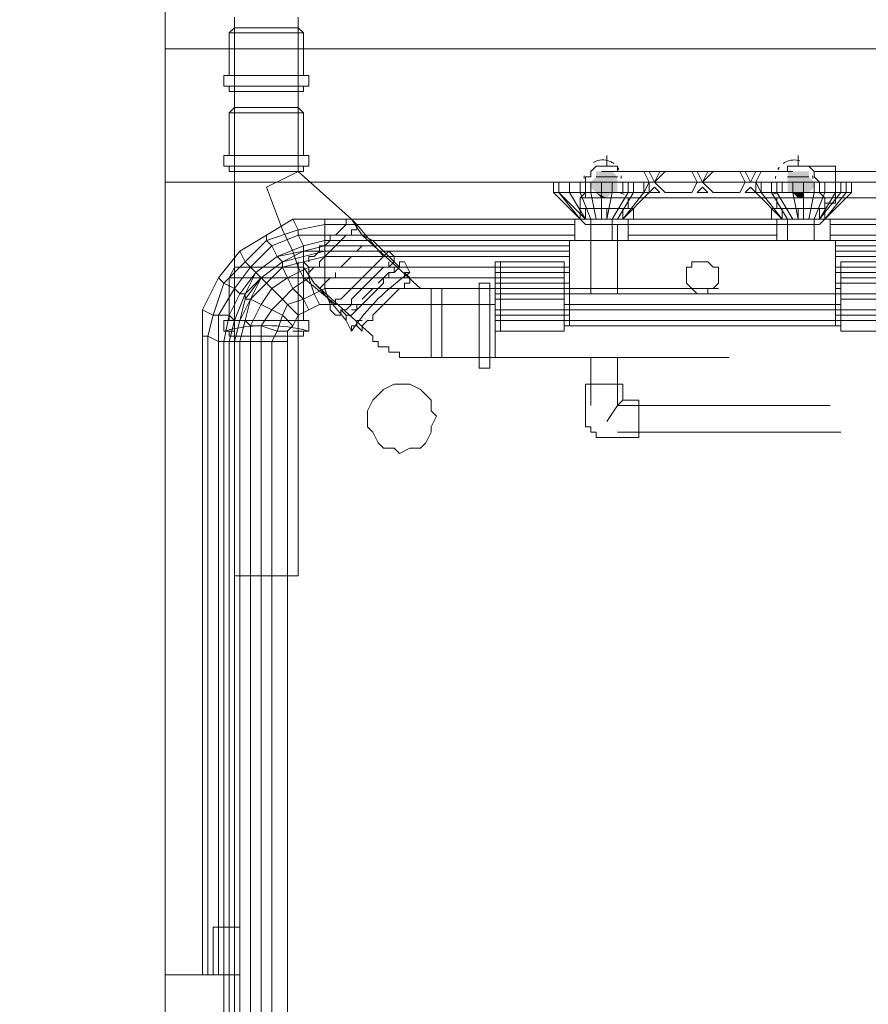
# Model space of a CAD drawing. Header units: millimetres. Extents: x 413 to 305578, y 115 to 38116.
# Tile 72 of 194: x 56154 to 56789, y 14451 to 15187. Entities that reach past the tile are written whole.
import ezdxf

# ---------------------------------------------------------------- set-up
doc = ezdxf.new("R2010")
doc.units = ezdxf.units.MM
for name, color, linetype, true_color in [('PDF$_59-60$-$Floor$Plan$-$В_Этаж$01_Сводный$A-DETL-MBND', 7, 'Continuous', 0xdd3700), ('PDF$_59-60$-$Floor$Plan$-$В_Этаж$01_Сводный$P-PIPE-CNTR', 150, 'Continuous', 0x007fff), ('PDF$_V$line_ifc_RVT-1-В_Этаж$01_Сводный$A-PART', 7, 'Continuous', 0xdcdcdc), ('PDF$_V$line_ifc_RVT-1-В_Этаж$01_Сводный$A-WALL', 7, 'Continuous', 0xdcdcdc), ('PDF$_V$line_ifc_RVT-1-В_Этаж$01_Сводный$M-EQPM', 7, 'Continuous', 0xbababa)]:
    doc.layers.add(name, color=color, linetype=linetype, true_color=true_color)
doc.layers.add('PDF$_59-60$-$Floor$Plan$-$В_Этаж$01_Сводный$M-EQPM', color=2, linetype='Continuous')
doc.layers.add('PDF$_59-60$-$Floor$Plan$-$В_Этаж$01_Сводный$P-PIPE', color=3, linetype='Continuous')

msp = doc.modelspace()

# ---------------------------------------------------------------- linework, layer by layer
at = {"layer": 'PDF$_59-60$-$Floor$Plan$-$В_Этаж$01_Сводный$A-DETL-MBND', "lineweight": 0}
for points in [[(56315.09, 15189.32), (56315.09, 15185.35), (56315.09, 15181.37), (56311.11, 15177.39), (56311.11, 15145.57), (56307.14, 15145.57), (56311.11, 15145.57), (56315.09, 15145.57), (56319.07, 15145.57), (56323.05, 15145.57), (56327.02, 15145.57), (56331, 15145.57), (56338.96, 15145.57), (56342.93, 15145.57), (56350.89, 15145.57), (56354.87, 15145.57), (56358.84, 15145.57), (56362.82, 15145.57), (56366.8, 15145.57), (56370.77, 15145.57), (56366.8, 15145.57), (56366.8, 15177.39), (56362.82, 15181.37), (56362.82, 15185.35), (56362.82, 15189.32)], [(56362.82, 15177.39), (56366.8, 15177.39), (56362.82, 15177.39), (56358.84, 15177.39), (56354.87, 15177.39), (56346.91, 15177.39), (56342.93, 15177.39), (56338.96, 15177.39), (56334.98, 15177.39), (56327.02, 15177.39), (56323.05, 15177.39), (56319.07, 15177.39), (56315.09, 15177.39), (56311.11, 15177.39), (56315.09, 15177.39)], [(56350.89, 15181.37), (56354.87, 15181.37), (56350.89, 15181.37), (56346.91, 15181.37), (56342.93, 15181.37), (56338.96, 15181.37), (56334.98, 15181.37), (56331, 15181.37), (56327.02, 15181.37), (56323.05, 15181.37), (56319.07, 15181.37), (56315.09, 15181.37), (56315.09, 15121.71), (56319.07, 15121.71), (56315.09, 15121.71)], [(56315.09, 15181.37), (56315.09, 15181.37)], [(56354.87, 15181.37), (56350.89, 15181.37), (56346.91, 15181.37), (56342.93, 15181.37), (56338.96, 15181.37), (56334.98, 15181.37), (56331, 15181.37), (56327.02, 15181.37), (56323.05, 15181.37), (56319.07, 15181.37), (56315.09, 15181.37)], [(56315.09, 15181.37), (56315.09, 15181.37)], [(56362.82, 15121.71), (56358.84, 15121.71), (56354.87, 15121.71), (56350.89, 15121.71), (56346.91, 15121.71), (56342.93, 15121.71), (56338.96, 15121.71), (56334.98, 15121.71), (56331, 15121.71), (56327.02, 15121.71), (56323.05, 15121.71), (56319.07, 15121.71), (56323.05, 15121.71), (56327.02, 15121.71), (56331, 15121.71), (56334.98, 15121.71), (56338.96, 15121.71), (56342.93, 15121.71), (56346.91, 15121.71), (56350.89, 15121.71), (56354.87, 15121.71), (56358.84, 15121.71), (56362.82, 15121.71), (56362.82, 15181.37), (56358.84, 15181.37), (56354.87, 15181.37), (56358.84, 15181.37), (56362.82, 15181.37)], [(56323.05, 15181.37), (56323.05, 15181.37)], [(56362.82, 15181.37), (56362.82, 15181.37)], [(56362.82, 15181.37), (56362.82, 15181.37)], [(56307.14, 15145.57), (56307.14, 15137.62)], [(56370.77, 15137.62), (56370.77, 15145.57)], [(56366.8, 15133.64), (56366.8, 15137.62), (56370.77, 15137.62), (56366.8, 15137.62), (56362.82, 15137.62), (56358.84, 15137.62), (56354.87, 15137.62), (56350.89, 15137.62), (56342.93, 15137.62), (56338.96, 15137.62), (56331, 15137.62), (56327.02, 15137.62), (56323.05, 15137.62), (56319.07, 15137.62), (56315.09, 15137.62), (56311.11, 15137.62), (56307.14, 15137.62), (56311.11, 15137.62), (56311.11, 15133.64)], [(56323.05, 15137.62), (56319.07, 15137.62), (56315.09, 15137.62), (56311.11, 15137.62), (56315.09, 15137.62)], [(56362.82, 15133.64), (56366.8, 15133.64), (56362.82, 15133.64), (56358.84, 15133.64), (56354.87, 15133.64), (56346.91, 15133.64), (56342.93, 15133.64), (56338.96, 15133.64), (56334.98, 15133.64), (56327.02, 15133.64), (56323.05, 15133.64), (56319.07, 15133.64), (56315.09, 15133.64), (56311.11, 15133.64), (56315.09, 15133.64)], [(56362.82, 15137.62), (56366.8, 15137.62), (56362.82, 15137.62), (56358.84, 15137.62), (56354.87, 15137.62)], [(56311.11, 15085.91), (56311.11, 15117.73), (56315.09, 15121.71), (56315.09, 15002.38), (56319.07, 15002.38), (56323.05, 15002.38), (56327.02, 15002.38), (56331, 15002.38), (56334.98, 15002.38), (56338.96, 15002.38), (56342.93, 15002.38), (56346.91, 15002.38), (56350.89, 15002.38), (56354.87, 15002.38), (56358.84, 15002.38), (56354.87, 15002.38), (56350.89, 15002.38), (56346.91, 15002.38), (56342.93, 15002.38), (56338.96, 15002.38), (56334.98, 15002.38), (56331, 15002.38), (56327.02, 15002.38), (56323.05, 15002.38), (56319.07, 15002.38), (56315.09, 15002.38), (56315.09, 14771.69), (56319.07, 14771.69), (56323.05, 14771.69), (56327.02, 14771.69), (56331, 14771.69), (56334.98, 14771.69), (56338.96, 14771.69), (56342.93, 14771.69), (56346.91, 14771.69), (56350.89, 14771.69), (56354.87, 14771.69), (56358.84, 14771.69), (56362.82, 14771.69)], [(56366.8, 15117.73), (56362.82, 15117.73), (56358.84, 15117.73), (56354.87, 15117.73), (56346.91, 15117.73), (56342.93, 15117.73), (56338.96, 15117.73), (56334.98, 15117.73), (56327.02, 15117.73), (56323.05, 15117.73), (56319.07, 15117.73), (56315.09, 15117.73), (56311.11, 15117.73)], [(56315.09, 15121.71), (56315.09, 15121.71)], [(56315.09, 14771.69), (56319.07, 14771.69), (56323.05, 14771.69), (56331, 14771.69), (56334.98, 14771.69), (56338.96, 14771.69), (56342.93, 14771.69), (56346.91, 14771.69), (56350.89, 14771.69), (56354.87, 14771.69), (56358.84, 14771.69), (56362.82, 14771.69), (56362.82, 15002.38), (56358.84, 15002.38), (56362.82, 15002.38), (56358.84, 15014.32), (56350.89, 15030.23), (56338.96, 15062.05), (56354.87, 15070), (56362.82, 15073.98), (56362.82, 15121.71), (56366.8, 15117.73), (56366.8, 15085.91)], [(56315.09, 15121.71), (56315.09, 15121.71)], [(56319.07, 15121.71), (56319.07, 15121.71)], [(56319.07, 15121.71), (56319.07, 15121.71)], [(56319.07, 15121.71), (56319.07, 15121.71)], [(56331, 15121.71), (56331, 15121.71)], [(56331, 15121.71), (56331, 15121.71)], [(56346.91, 15121.71), (56346.91, 15121.71)], [(56346.91, 15121.71), (56346.91, 15121.71)], [(56358.84, 15121.71), (56358.84, 15121.71)], [(56358.84, 15121.71), (56358.84, 15121.71)], [(56358.84, 15121.71), (56358.84, 15121.71)], [(56362.82, 15121.71), (56362.82, 15121.71)], [(56307.14, 15077.96), (56311.11, 15077.96)], [(56315.09, 15077.96), (56311.11, 15077.96), (56311.11, 15073.98), (56315.09, 15073.98), (56319.07, 15073.98), (56323.05, 15073.98), (56327.02, 15073.98), (56334.98, 15073.98), (56338.96, 15073.98), (56342.93, 15073.98), (56346.91, 15073.98), (56354.87, 15073.98), (56358.84, 15073.98), (56362.82, 15073.98), (56366.8, 15073.98), (56366.8, 15077.96), (56362.82, 15077.96), (56358.84, 15077.96)], [(56311.11, 15073.98), (56311.11, 15073.98)], [(56315.09, 15073.98), (56315.09, 15073.98)], [(56498.05, 14986.47), (56470.21, 14986.47), (56462.26, 14986.47), (56454.3, 14986.47), (56410.55, 15026.25), (56402.59, 15038.18), (56398.62, 15038.18), (56402.59, 15038.18), (56362.82, 15073.98), (56366.8, 15073.98)], [(56366.8, 15077.96), (56370.77, 15077.96)], [(56426.46, 15010.34), (56406.57, 15034.2), (56402.59, 15038.18)], [(56406.57, 15034.2), (56406.57, 15030.23), (56402.59, 15030.23), (56402.59, 15026.25), (56398.62, 15026.25), (56394.64, 15022.27), (56390.66, 15018.29), (56386.68, 15014.32), (56382.71, 15010.34), (56378.73, 15006.36), (56378.73, 15002.38), (56374.75, 15002.38), (56370.77, 14998.41), (56370.77, 14994.43), (56366.8, 14994.43), (56366.8, 14962.61)], [(56398.62, 15034.2), (56398.62, 15034.2)], [(56398.62, 15034.2), (56398.62, 15034.2)], [(56434.41, 15010.34), (56434.41, 15006.36), (56438.39, 15002.38), (56418.5, 15022.27), (56410.55, 15026.25)], [(56418.5, 15022.27), (56414.53, 15022.27)], [(56378.73, 15014.32), (56378.73, 15014.32)], [(56414.53, 15018.29), (56410.55, 15018.29), (56406.57, 15014.32)], [(56362.82, 15006.36), (56362.82, 15002.38), (56366.8, 15002.38), (56366.8, 14994.43), (56390.66, 14974.54)], [(56366.8, 15002.38), (56366.8, 15006.36), (56366.8, 15002.38), (56374.75, 14990.45), (56378.73, 14986.47), (56398.62, 14962.61), (56402.59, 14954.65), (56402.59, 14958.63), (56406.57, 14958.63)], [(56370.77, 15006.36), (56370.77, 15006.36)], [(56370.77, 15006.36), (56370.77, 15006.36)], [(56402.59, 15010.34), (56398.62, 15006.36), (56394.64, 15002.38)], [(56442.37, 14998.41), (56446.35, 14998.41), (56442.37, 15006.36), (56438.39, 15006.36), (56438.39, 15002.38), (56434.41, 14998.41), (56430.44, 14998.41), (56426.46, 14994.43), (56426.46, 14990.45), (56422.48, 14986.47), (56418.5, 14982.5), (56414.53, 14978.52), (56410.55, 14974.54), (56406.57, 14970.56), (56402.59, 14966.59), (56398.62, 14966.59), (56398.62, 14962.61)], [(56430.44, 15006.36), (56430.44, 15002.38)], [(56315.09, 15002.38), (56311.11, 14994.43), (56311.11, 14962.61)], [(56311.11, 14994.43), (56315.09, 14994.43), (56319.07, 14994.43), (56323.05, 14994.43), (56327.02, 14994.43), (56334.98, 14994.43), (56338.96, 14994.43), (56342.93, 14994.43), (56346.91, 14994.43), (56354.87, 14994.43), (56358.84, 14994.43), (56362.82, 14994.43), (56366.8, 14994.43), (56362.82, 15002.38)], [(56315.09, 15002.38), (56315.09, 15002.38)], [(56315.09, 15002.38), (56315.09, 15002.38)], [(56319.07, 15002.38), (56319.07, 15002.38)], [(56319.07, 15002.38), (56319.07, 15002.38)], [(56319.07, 15002.38), (56319.07, 15002.38)], [(56331, 15002.38), (56331, 15002.38)], [(56331, 15002.38), (56331, 15002.38)], [(56346.91, 15002.38), (56346.91, 15002.38)], [(56346.91, 15002.38), (56346.91, 15002.38)], [(56358.84, 15002.38), (56358.84, 15002.38)], [(56358.84, 15002.38), (56358.84, 15002.38)], [(56362.82, 15002.38), (56362.82, 15002.38)], [(56366.8, 15002.38), (56366.8, 15002.38)], [(56390.66, 14998.41), (56390.66, 14994.43), (56386.68, 14994.43), (56382.71, 14990.45), (56378.73, 14986.47)], [(56410.55, 14962.61), (56406.57, 14962.61), (56406.57, 14958.63), (56410.55, 14954.65), (56410.55, 14958.63), (56414.53, 14962.61), (56418.5, 14962.61), (56418.5, 14966.59), (56422.48, 14970.56), (56426.46, 14974.54), (56430.44, 14978.52), (56434.41, 14982.5), (56438.39, 14986.47), (56442.37, 14986.47), (56442.37, 14990.45), (56446.35, 14990.45), (56446.35, 14994.43), (56442.37, 14998.41), (56442.37, 14994.43), (56438.39, 14994.43)], [(56430.44, 14998.41), (56430.44, 14994.43), (56426.46, 14994.43), (56422.48, 14990.45)], [(56434.41, 15002.38), (56434.41, 14998.41)], [(56374.75, 14990.45), (56418.5, 14950.68), (56418.5, 14946.7), (56422.48, 14946.7), (56422.48, 14942.72), (56426.46, 14942.72), (56430.44, 14942.72), (56430.44, 14938.75), (56434.41, 14938.75), (56438.39, 14938.75), (56438.39, 14934.77), (56442.37, 14934.77), (56446.35, 14934.77), (56450.32, 14934.77), (56454.3, 14934.77), (56462.26, 14934.77), (56462.26, 14938.75)], [(56446.35, 14994.43), (56446.35, 14994.43)], [(56506.01, 14986.47), (56506.01, 14990.45), (56498.05, 14990.45), (56498.05, 14986.47), (56498.05, 14982.5), (56498.05, 14978.52), (56498.05, 14974.54), (56498.05, 14966.59), (56498.05, 14962.61), (56498.05, 14958.63), (56498.05, 14950.68), (56498.05, 14946.7), (56498.05, 14942.72), (56498.05, 14938.75), (56498.05, 14934.77), (56498.05, 14930.79), (56498.05, 14926.81), (56506.01, 14926.81), (56506.01, 14930.79)], [(56506.01, 14990.45), (56506.01, 14986.47), (56506.01, 14982.5), (56506.01, 14978.52), (56506.01, 14974.54), (56506.01, 14966.59), (56506.01, 14962.61), (56506.01, 14958.63), (56506.01, 14950.68), (56506.01, 14946.7), (56506.01, 14942.72), (56506.01, 14938.75), (56506.01, 14934.77), (56506.01, 14930.79), (56506.01, 14926.81)], [(56418.5, 14986.47), (56414.53, 14982.5), (56410.55, 14978.52)], [(56454.3, 14986.47), (56454.3, 14986.47)], [(56454.3, 14986.47), (56454.3, 14986.47)], [(56677.04, 14986.47), (56462.26, 14986.47), (56462.26, 14982.5), (56462.26, 14978.52), (56462.26, 14974.54), (56462.26, 14970.56), (56462.26, 14966.59), (56462.26, 14962.61), (56462.26, 14958.63), (56462.26, 14954.65), (56462.26, 14950.68), (56462.26, 14946.7), (56462.26, 14942.72), (56462.26, 14938.75), (56462.26, 14942.72)], [(56462.26, 14986.47), (56462.26, 14982.5), (56462.26, 14978.52)], [(56470.21, 14986.47), (56470.21, 14982.5), (56470.21, 14978.52), (56470.21, 14974.54), (56470.21, 14970.56), (56470.21, 14966.59), (56470.21, 14958.63), (56470.21, 14954.65), (56470.21, 14950.68), (56470.21, 14946.7), (56470.21, 14938.75), (56470.21, 14934.77)], [(56506.01, 14938.75), (56506.01, 14934.77), (56509.99, 14934.77), (56509.99, 14938.75), (56509.99, 14946.7), (56509.99, 14950.68), (56509.99, 14954.65), (56509.99, 14958.63), (56509.99, 14966.59), (56509.99, 14970.56), (56509.99, 14974.54), (56509.99, 14978.52), (56509.99, 14982.5), (56509.99, 14986.47), (56506.01, 14986.47), (56506.01, 14982.5)], [(56509.99, 14986.47), (56509.99, 14986.47)], [(56462.26, 14978.52), (56462.26, 14978.52)], [(56462.26, 14978.52), (56462.26, 14978.52)], [(56394.64, 14970.56), (56398.62, 14966.59)], [(56394.64, 14970.56), (56394.64, 14970.56)], [(56406.57, 14974.54), (56406.57, 14970.56), (56402.59, 14970.56)], [(56366.8, 14954.65), (56370.77, 14954.65), (56370.77, 14962.61), (56366.8, 14962.61), (56362.82, 14962.61), (56358.84, 14962.61), (56354.87, 14962.61), (56350.89, 14962.61), (56342.93, 14962.61), (56338.96, 14962.61), (56331, 14962.61), (56327.02, 14962.61), (56323.05, 14962.61), (56315.09, 14962.61), (56311.11, 14962.61), (56307.14, 14962.61), (56307.14, 14954.65), (56311.11, 14954.65)], [(56390.66, 14966.59), (56394.64, 14966.59)], [(56398.62, 14966.59), (56398.62, 14966.59)], [(56462.26, 14966.59), (56462.26, 14966.59)], [(56462.26, 14966.59), (56462.26, 14966.59)], [(56315.09, 14954.65), (56311.11, 14954.65), (56311.11, 14950.68), (56315.09, 14950.68), (56319.07, 14950.68), (56323.05, 14950.68), (56327.02, 14950.68), (56334.98, 14950.68), (56338.96, 14950.68), (56342.93, 14950.68), (56346.91, 14950.68), (56354.87, 14950.68), (56358.84, 14950.68), (56362.82, 14950.68), (56366.8, 14950.68), (56366.8, 14954.65), (56362.82, 14954.65), (56358.84, 14954.65)], [(56410.55, 14954.65), (56410.55, 14954.65)], [(56311.11, 14950.68), (56311.11, 14950.68)], [(56366.8, 14950.68), (56366.8, 14950.68)], [(56462.26, 14938.75), (56462.26, 14938.75)], [(56462.26, 14938.75), (56462.26, 14938.75)], [(56498.05, 14934.77), (56470.21, 14934.77), (56462.26, 14934.77), (56684.99, 14934.77)], [(56462.26, 14934.77), (56462.26, 14934.77)], [(56509.99, 14934.77), (56509.99, 14934.77)]]:
    msp.add_lwpolyline(points, dxfattribs=at)
for points in [[(56307.14, 15085.91), (56307.14, 15077.96), (56311.11, 15077.96), (56315.09, 15077.96), (56323.05, 15077.96), (56327.02, 15077.96), (56331, 15077.96), (56338.96, 15077.96), (56342.93, 15077.96), (56350.89, 15077.96), (56354.87, 15077.96), (56358.84, 15077.96), (56362.82, 15077.96), (56366.8, 15077.96), (56370.77, 15077.96), (56370.77, 15085.91), (56366.8, 15085.91), (56362.82, 15085.91), (56358.84, 15085.91), (56350.89, 15085.91), (56346.91, 15085.91), (56342.93, 15085.91), (56334.98, 15085.91), (56331, 15085.91), (56323.05, 15085.91), (56319.07, 15085.91), (56315.09, 15085.91), (56311.11, 15085.91)], [(56398.62, 15034.2), (56398.62, 15038.18)], [(56370.77, 15006.36), (56370.77, 15010.34), (56374.75, 15010.34), (56378.73, 15014.32), (56378.73, 15018.29), (56382.71, 15018.29), (56386.68, 15022.27), (56386.68, 15026.25), (56390.66, 15026.25), (56394.64, 15030.23), (56398.62, 15034.2), (56394.64, 15030.23), (56390.66, 15026.25), (56386.68, 15026.25), (56386.68, 15022.27), (56382.71, 15018.29), (56378.73, 15018.29), (56378.73, 15014.32), (56374.75, 15010.34), (56370.77, 15010.34)], [(56386.68, 14970.56), (56390.66, 14966.59), (56394.64, 14966.59), (56394.64, 14970.56), (56398.62, 14970.56), (56402.59, 14974.54), (56402.59, 14978.52), (56406.57, 14982.5), (56410.55, 14986.47), (56414.53, 14990.45), (56418.5, 14994.43), (56422.48, 14998.41), (56426.46, 15002.38), (56430.44, 15002.38), (56434.41, 15006.36), (56434.41, 15010.34), (56430.44, 15014.32), (56426.46, 15010.34), (56422.48, 15006.36), (56418.5, 15002.38), (56414.53, 14998.41), (56410.55, 14994.43), (56406.57, 14990.45), (56402.59, 14986.47), (56398.62, 14982.5), (56394.64, 14978.52), (56390.66, 14978.52), (56390.66, 14974.54), (56386.68, 14974.54)]]:
    msp.add_lwpolyline(points, close=True, dxfattribs=at)
at = {"layer": 'PDF$_59-60$-$Floor$Plan$-$В_Этаж$01_Сводный$A-DETL-MBND', "color": 220, "lineweight": 0, "true_color": 0xff00bf}
for points in [[(56601.47, 15073.98), (56601.47, 15077.96), (56597.49, 15077.96), (56593.51, 15077.96), (56589.53, 15077.96), (56585.56, 15077.96), (56581.58, 15073.98), (56581.58, 15070), (56577.6, 15070), (56577.6, 15066.02), (56577.6, 15062.05), (56577.6, 15066.02), (56577.6, 15054.09)], [(56581.58, 15073.98), (56585.56, 15077.96), (56589.53, 15077.96)], [(56581.58, 15073.98), (56581.58, 15073.98)], [(56589.53, 15077.96), (56589.53, 15077.96)], [(56593.51, 15077.96), (56593.51, 15077.96)], [(56597.49, 15077.96), (56597.49, 15077.96)], [(56577.6, 15070), (56581.58, 15070)], [(56577.6, 15066.02), (56577.6, 15066.02)], [(56581.58, 15034.2), (56581.58, 14982.5)], [(56601.47, 14982.5), (56601.47, 15034.2)], [(56581.58, 14934.77), (56581.58, 14898.97)], [(56760.57, 14898.97), (56601.47, 14898.97), (56601.47, 14934.77)], [(56593.51, 14887.04), (56601.47, 14898.97), (56605.44, 14902.95)], [(56601.47, 14879.08), (56768.52, 14879.08)]]:
    msp.add_lwpolyline(points, dxfattribs=at)
at = {"layer": 'PDF$_59-60$-$Floor$Plan$-$В_Этаж$01_Сводный$A-DETL-MBND', "color": 150, "lineweight": 0, "true_color": 0x007fff}
for points in [[(56728.75, 15073.98), (56728.75, 15077.96), (56732.72, 15077.96), (56736.7, 15077.96), (56740.68, 15077.96), (56744.66, 15077.96), (56748.63, 15073.98), (56748.63, 15070), (56752.61, 15066.02), (56752.61, 15062.05)], [(56732.72, 15077.96), (56732.72, 15077.96)], [(56756.59, 15050.11), (56764.54, 15050.11), (56764.54, 15066.02), (56764.54, 15077.96), (56736.7, 15077.96), (56740.68, 15077.96), (56744.66, 15077.96), (56748.63, 15073.98), (56955.46, 15073.98)], [(56736.7, 15077.96), (56736.7, 15077.96)], [(56752.61, 15054.09), (56955.46, 15054.09)]]:
    msp.add_lwpolyline(points, dxfattribs=at)
at = {"layer": 'PDF$_59-60$-$Floor$Plan$-$В_Этаж$01_Сводный$A-DETL-MBND', "color": 220, "lineweight": 0, "true_color": 0xff00bf}
msp.add_lwpolyline([(56617.38, 14875.11), (56617.38, 14902.95), (56605.44, 14902.95), (56605.44, 14914.88), (56577.6, 14914.88), (56577.6, 14887.04), (56577.6, 14883.06), (56581.58, 14883.06), (56581.58, 14879.08), (56585.56, 14879.08), (56585.56, 14875.11), (56589.53, 14875.11), (56593.51, 14875.11)], close=True, dxfattribs=at)
at = {"layer": 'PDF$_59-60$-$Floor$Plan$-$В_Этаж$01_Сводный$A-DETL-MBND', "lineweight": 0}
for centre, radius, start, end in [((56539.82, 14861.18), 166.03, 124.2611, 145.7389), ((56338.96, 14831.35), 127.34, 75.52971, 104.47029)]:
    msp.add_arc(centre, radius, start, end, dxfattribs=at)
at = {"layer": 'PDF$_59-60$-$Floor$Plan$-$В_Этаж$01_Сводный$M-EQPM', "lineweight": 0}
for points in [[(56598.71, 15079.84, 0.041085), (56596.06, 15081.38, 0.23845), (56583.51, 15080.68)], [(56737.99, 15081.86, 0.184253), (56727.37, 15081.04, 0.041085), (56725.42, 15079.84)], [(56604.25, 15070.6, -0.035653), (56604.39, 15068.62, 0.032461), (56604.25, 15070.6)], [(56719.86, 15070.43, 0.032461), (56719.74, 15068.62, -0.035653), (56719.86, 15070.43)]]:
    msp.add_lwpolyline(points, format="xyb", dxfattribs=at)
for points in [[(56724.77, 15066.02), (56724.77, 15058.07), (56708.86, 15058.07), (56704.88, 15066.02), (56708.86, 15073.98), (56728.75, 15073.98), (56732.72, 15073.98), (56597.49, 15073.98), (56601.47, 15073.98), (56621.35, 15073.98), (56625.33, 15066.02), (56621.35, 15058.07), (56605.44, 15058.07), (56605.44, 15066.02)], [(56577.6, 15066.02), (56577.6, 15058.07), (56573.62, 15054.09), (56573.62, 15046.14)], [(56756.59, 15046.14), (56756.59, 15054.09), (56752.61, 15058.07), (56752.61, 15066.02)], [(56577.6, 15058.07), (56589.53, 15058.07)], [(56597.49, 15058.07), (56605.44, 15058.07)], [(56605.44, 15058.07), (56605.44, 15058.07)], [(56724.77, 15058.07), (56732.72, 15058.07)], [(56724.77, 15058.07), (56724.77, 15058.07)], [(56740.68, 15058.07), (56752.61, 15058.07)], [(56573.62, 15054.09), (56609.42, 15054.09)], [(56609.42, 15046.14), (56609.42, 15054.09), (56720.79, 15054.09), (56720.79, 15046.14)], [(56609.42, 15054.09), (56609.42, 15054.09)], [(56720.79, 15054.09), (56756.59, 15054.09)], [(56720.79, 15054.09), (56720.79, 15054.09)], [(56593.51, 15038.18), (56577.6, 15038.18), (56573.62, 15038.18), (56609.42, 15038.18), (56609.42, 15034.2), (56577.6, 15034.2), (56573.62, 15038.18), (56573.62, 15046.14), (56577.6, 15046.14), (56593.51, 15046.14)], [(56577.6, 15038.18), (56577.6, 15046.14)], [(56605.44, 15046.14), (56605.44, 15038.18)], [(56736.7, 15038.18), (56736.7, 15046.14), (56752.61, 15046.14), (56756.59, 15046.14), (56756.59, 15038.18), (56752.61, 15034.2), (56720.79, 15034.2), (56720.79, 15038.18), (56756.59, 15038.18), (56752.61, 15038.18), (56736.7, 15038.18), (56724.77, 15038.18), (56716.81, 15038.18), (56716.81, 15046.14), (56724.77, 15046.14), (56736.7, 15046.14)], [(56724.77, 15038.18), (56724.77, 15046.14)], [(56752.61, 15046.14), (56752.61, 15038.18)], [(56573.62, 15038.18), (56573.62, 15038.18)], [(56609.42, 15038.18), (56609.42, 15038.18)], [(56720.79, 15038.18), (56720.79, 15038.18)], [(56756.59, 15038.18), (56756.59, 15038.18)]]:
    msp.add_lwpolyline(points, dxfattribs=at)
for points in [[(56633.29, 15073.98), (56629.31, 15066.02), (56625.33, 15073.98)], [(56657.15, 15073.98), (56661.13, 15066.02), (56657.15, 15058.07), (56637.26, 15058.07), (56629.31, 15066.02), (56637.26, 15073.98)], [(56669.08, 15073.98), (56665.11, 15066.02), (56661.13, 15073.98)], [(56692.95, 15073.98), (56696.93, 15066.02), (56692.95, 15058.07), (56673.06, 15058.07), (56665.11, 15066.02), (56673.06, 15073.98)], [(56704.88, 15073.98), (56700.9, 15066.02), (56696.93, 15073.98)], [(56633.29, 15058.07), (56625.33, 15058.07), (56629.31, 15062.05)], [(56665.11, 15062.05), (56669.08, 15058.07), (56661.13, 15058.07)], [(56696.93, 15058.07), (56700.9, 15062.05), (56704.88, 15058.07)], [(56605.44, 15038.18), (56593.51, 15038.18), (56593.51, 15046.14), (56605.44, 15046.14), (56613.4, 15046.14), (56613.4, 15038.18)]]:
    msp.add_lwpolyline(points, close=True, dxfattribs=at)
for centre, radius, start, end in [((56590.48, 15068.63), 13.9, 33.44026, 37.02614), ((56590.45, 15068.61), 13.95, 33.47298, 36.91516), ((56590.48, 15068.63), 13.91, 29.20401, 36.65863), ((56733.66, 15068.63), 13.91, 143.34137, 150.79599), ((56733.65, 15068.63), 13.9, 142.97386, 146.55974), ((56733.69, 15068.61), 13.95, 143.08484, 146.52702), ((56590.47, 15068.62), 13.92, 171.78186, 180.00003), ((56733.67, 15068.62), 13.92, 0, 8.21814), ((56451.18, 14666.69), 419.83, 68.27482, 68.87328), ((56872.96, 14666.69), 419.83, 111.12672, 111.72518)]:
    msp.add_arc(centre, radius, start, end, dxfattribs=at)
at = {"layer": 'PDF$_59-60$-$Floor$Plan$-$В_Этаж$01_Сводный$P-PIPE', "lineweight": 0}
for points in [[(56597.49, 15073.98), (56589.53, 15073.98), (56597.49, 15073.98)], [(56601.47, 15066.02), (56581.58, 15066.02), (56601.47, 15066.02)], [(56601.47, 15070), (56585.56, 15070), (56601.47, 15070)], [(56601.47, 15070), (56585.56, 15070), (56601.47, 15070)], [(56744.66, 15070), (56728.75, 15070), (56744.66, 15070)], [(56744.66, 15070), (56728.75, 15070), (56744.66, 15070)], [(56748.63, 15066.02), (56728.75, 15066.02), (56748.63, 15066.02)], [(56601.47, 15058.07), (56585.56, 15058.07), (56601.47, 15058.07)], [(56601.47, 15058.07), (56585.56, 15058.07), (56601.47, 15058.07)], [(56597.49, 15058.07), (56585.56, 15058.07), (56597.49, 15058.07)], [(56744.66, 15058.07), (56728.75, 15058.07), (56744.66, 15058.07)], [(56744.66, 15058.07), (56728.75, 15058.07), (56744.66, 15058.07)]]:
    msp.add_lwpolyline(points, dxfattribs=at)
at = {"layer": 'PDF$_59-60$-$Floor$Plan$-$В_Этаж$01_Сводный$P-PIPE', "transparency": 33554559}
for points in [[(56589.53, 15073.98), (56597.49, 15073.98), (56585.56, 15073.98)], [(56597.49, 15073.98), (56585.56, 15073.98), (56601.47, 15070)], [(56585.56, 15073.98), (56601.47, 15070), (56585.56, 15070)], [(56593.51, 15073.98), (56589.53, 15073.98), (56589.53, 15073.98)], [(56597.49, 15073.98), (56597.49, 15073.98), (56589.53, 15073.98)], [(56597.49, 15073.98), (56589.53, 15073.98), (56593.51, 15073.98)], [(56732.72, 15073.98), (56744.66, 15073.98), (56728.75, 15073.98)], [(56744.66, 15073.98), (56728.75, 15073.98), (56744.66, 15070)], [(56728.75, 15073.98), (56744.66, 15070), (56728.75, 15070)], [(56740.68, 15073.98), (56736.7, 15073.98), (56732.72, 15073.98)], [(56740.68, 15073.98), (56732.72, 15073.98), (56744.66, 15073.98)], [(56736.7, 15073.98), (56740.68, 15073.98), (56740.68, 15073.98)], [(56740.68, 15073.98), (56740.68, 15073.98), (56736.7, 15073.98)], [(56585.56, 15070), (56601.47, 15066.02), (56581.58, 15066.02)], [(56581.58, 15066.02), (56601.47, 15066.02), (56601.47, 15066.02)], [(56601.47, 15066.02), (56581.58, 15066.02), (56601.47, 15062.05)], [(56581.58, 15066.02), (56601.47, 15062.05), (56581.58, 15062.05)], [(56585.56, 15070), (56601.47, 15070), (56601.47, 15070)], [(56601.47, 15070), (56601.47, 15070), (56585.56, 15070)], [(56601.47, 15070), (56585.56, 15070), (56601.47, 15066.02)], [(56728.75, 15070), (56744.66, 15070), (56744.66, 15070)], [(56744.66, 15070), (56744.66, 15070), (56728.75, 15070)], [(56744.66, 15070), (56728.75, 15070), (56748.63, 15066.02)], [(56728.75, 15070), (56748.63, 15066.02), (56728.75, 15066.02)], [(56728.75, 15066.02), (56748.63, 15066.02), (56748.63, 15066.02)], [(56748.63, 15066.02), (56728.75, 15066.02), (56748.63, 15062.05)], [(56728.75, 15066.02), (56748.63, 15062.05), (56728.75, 15062.05)], [(56601.47, 15062.05), (56581.58, 15062.05), (56601.47, 15058.07)], [(56581.58, 15062.05), (56601.47, 15058.07), (56585.56, 15058.07)], [(56585.56, 15058.07), (56601.47, 15058.07), (56601.47, 15058.07)], [(56601.47, 15058.07), (56601.47, 15058.07), (56585.56, 15058.07)], [(56585.56, 15058.07), (56597.49, 15058.07), (56597.49, 15058.07)], [(56597.49, 15058.07), (56597.49, 15058.07), (56585.56, 15058.07)], [(56597.49, 15058.07), (56585.56, 15058.07), (56601.47, 15058.07)], [(56593.51, 15054.09), (56589.53, 15054.09), (56585.56, 15058.07)], [(56585.56, 15058.07), (56597.49, 15058.07), (56593.51, 15054.09)], [(56748.63, 15062.05), (56728.75, 15062.05), (56744.66, 15058.07)], [(56728.75, 15062.05), (56744.66, 15058.07), (56728.75, 15058.07)], [(56728.75, 15058.07), (56744.66, 15058.07), (56744.66, 15058.07)], [(56744.66, 15058.07), (56744.66, 15058.07), (56728.75, 15058.07)], [(56728.75, 15058.07), (56744.66, 15058.07), (56744.66, 15058.07)], [(56744.66, 15058.07), (56744.66, 15058.07), (56728.75, 15058.07)], [(56744.66, 15058.07), (56728.75, 15058.07), (56740.68, 15058.07)], [(56728.75, 15058.07), (56740.68, 15058.07), (56732.72, 15058.07)], [(56740.68, 15054.09), (56736.7, 15054.09), (56732.72, 15058.07)], [(56732.72, 15058.07), (56740.68, 15058.07), (56740.68, 15054.09)], [(56593.51, 15054.09), (56593.51, 15054.09), (56589.53, 15054.09)], [(56740.68, 15054.09), (56740.68, 15054.09), (56736.7, 15054.09)]]:
    msp.add_solid(points, dxfattribs=at)
at = {"layer": 'PDF$_59-60$-$Floor$Plan$-$В_Этаж$01_Сводный$P-PIPE-CNTR', "color": 220, "lineweight": 0, "true_color": 0xff00bf}
for points in [[(56593.51, 15077.96), (56593.51, 15085.91)], [(56573.62, 15066.02), (56577.6, 15066.02)]]:
    msp.add_lwpolyline(points, dxfattribs=at)
at = {"layer": 'PDF$_59-60$-$Floor$Plan$-$В_Этаж$01_Сводный$P-PIPE-CNTR', "lineweight": 0}
for points in [[(56736.7, 15077.96), (56736.7, 15085.91)], [(56752.61, 15066.02), (56756.59, 15066.02)]]:
    msp.add_lwpolyline(points, dxfattribs=at)
at = {"layer": 'PDF$_V$line_ifc_RVT-1-В_Этаж$01_Сводный$A-PART', "lineweight": 0}
msp.add_lwpolyline([(56263.38, 15591.05), (55965.07, 15591.05), (55965.07, 13733.58), (56263.38, 13733.58)], close=True, dxfattribs=at)
at = {"layer": 'PDF$_V$line_ifc_RVT-1-В_Этаж$01_Сводный$A-WALL', "lineweight": 0}
msp.add_lwpolyline([(56263.38, 15591.05), (55965.07, 15591.05), (55965.07, 13733.58), (56263.38, 13733.58)], close=True, dxfattribs=at)
msp.add_lwpolyline([(56923.64, 15066.02), (56963.42, 15066.02), (56963.42, 15165.46), (56963.42, 15463.77), (56863.98, 15463.77), (56863.98, 15165.46), (56963.42, 15165.46), (56263.38, 15165.46), (56263.38, 15066.02), (56867.96, 15066.02)], dxfattribs=at)
at = {"layer": 'PDF$_V$line_ifc_RVT-1-В_Этаж$01_Сводный$M-EQPM', "lineweight": 0}
for points in [[(56565.67, 15018.29), (56382.71, 15018.29), (56382.71, 15022.27), (56569.65, 15022.27), (56569.65, 15038.18), (56581.58, 15038.18), (56597.49, 15038.18), (56609.42, 15058.07), (56613.4, 15058.07), (56613.4, 15066.02)], [(56553.74, 15066.02), (56553.74, 15058.07)], [(56573.62, 15066.02), (56573.62, 15058.07), (56565.67, 15058.07), (56577.6, 15038.18), (56557.72, 15058.07), (56565.67, 15058.07), (56565.67, 15066.02)], [(56581.58, 15066.02), (56581.58, 15058.07), (56573.62, 15058.07), (56581.58, 15038.18), (56581.58, 15022.27)], [(56589.53, 15066.02), (56589.53, 15058.07), (56581.58, 15058.07), (56585.56, 15038.18)], [(56597.49, 15066.02), (56597.49, 15058.07), (56589.53, 15058.07), (56589.53, 15038.18)], [(56609.42, 15066.02), (56609.42, 15058.07), (56597.49, 15058.07), (56593.51, 15038.18)], [(56621.35, 15066.02), (56621.35, 15058.07), (56613.4, 15058.07), (56601.47, 15038.18)], [(56724.77, 15038.18), (56708.86, 15058.07), (56704.88, 15058.07), (56704.88, 15066.02), (56704.88, 15058.07)], [(56728.75, 15022.27), (56728.75, 15038.18), (56716.81, 15058.07), (56708.86, 15058.07), (56708.86, 15066.02)], [(56720.79, 15066.02), (56720.79, 15058.07), (56716.81, 15058.07), (56716.81, 15066.02)], [(56732.72, 15066.02), (56732.72, 15058.07), (56720.79, 15058.07), (56732.72, 15038.18)], [(56740.68, 15066.02), (56740.68, 15058.07), (56732.72, 15058.07), (56736.7, 15038.18)], [(56748.63, 15066.02), (56748.63, 15058.07), (56740.68, 15058.07), (56740.68, 15038.18)], [(56756.59, 15066.02), (56756.59, 15058.07), (56748.63, 15058.07), (56744.66, 15038.18)], [(56764.54, 15066.02), (56764.54, 15058.07), (56756.59, 15058.07), (56748.63, 15038.18), (56748.63, 15022.27)], [(56772.5, 15066.02), (56772.5, 15058.07), (56768.52, 15058.07), (56752.61, 15038.18), (56764.54, 15058.07), (56768.52, 15058.07), (56768.52, 15066.02)], [(56776.47, 15058.07), (56776.47, 15066.02)], [(56557.72, 15058.07), (56557.72, 15058.07)], [(56625.33, 15058.07), (56621.35, 15058.07), (56605.44, 15038.18)], [(56625.33, 15058.07), (56625.33, 15058.07)], [(56704.88, 15058.07), (56704.88, 15058.07)], [(56291.23, 14473.38), (56291.23, 14950.68), (56291.23, 14970.56), (56303.16, 14994.43), (56319.07, 15014.32), (56338.96, 15026.25), (56358.84, 15038.18), (56382.71, 15038.18), (56573.62, 15038.18)], [(56354.87, 14954.65), (56346.91, 14954.65), (56350.89, 14966.59), (56342.93, 14970.56), (56350.89, 14978.52), (56342.93, 14986.47), (56354.87, 14994.43), (56350.89, 15002.38), (56366.8, 15006.36), (56366.8, 15010.34), (56382.71, 15014.32), (56366.8, 15014.32), (56346.91, 15010.34), (56331, 14998.41), (56327.02, 15002.38), (56342.93, 15018.29), (56338.96, 15022.27), (56362.82, 15030.23), (56358.84, 15038.18)], [(56382.71, 15038.18), (56382.71, 15034.2), (56362.82, 15030.23), (56362.82, 15026.25), (56342.93, 15018.29), (56346.91, 15010.34), (56366.8, 15018.29), (56366.8, 15014.32), (56382.71, 15018.29), (56382.71, 15014.32), (56565.67, 15014.32), (56382.71, 15014.32), (56382.71, 15010.34), (56366.8, 15006.36), (56370.77, 15002.38), (56354.87, 14994.43), (56358.84, 14986.47), (56350.89, 14978.52), (56354.87, 14974.54), (56350.89, 14966.59), (56358.84, 14958.63)], [(56867.96, 15022.27), (56832.16, 15022.27), (56760.57, 15022.27), (56760.57, 15038.18), (56748.63, 15038.18), (56728.75, 15038.18), (56720.79, 15038.18), (56720.79, 15022.27), (56609.42, 15022.27), (56609.42, 15038.18), (56597.49, 15038.18), (56597.49, 15022.27)], [(56609.42, 15038.18), (56720.79, 15038.18)], [(56764.54, 15010.34), (56832.16, 15010.34), (56832.16, 15014.32), (56832.16, 15022.27), (56832.16, 15026.25), (56832.16, 15030.23), (56832.16, 15034.2), (56832.16, 15038.18), (56867.96, 15038.18), (56832.16, 15038.18), (56867.96, 15038.18), (56756.59, 15038.18)], [(56569.65, 15026.25), (56382.71, 15026.25), (56382.71, 15022.27), (56366.8, 15018.29), (56362.82, 15026.25), (56382.71, 15026.25), (56382.71, 15034.2), (56569.65, 15034.2)], [(56609.42, 15034.2), (56720.79, 15034.2)], [(56867.96, 15034.2), (56832.16, 15034.2), (56760.57, 15034.2)], [(56338.96, 15026.25), (56338.96, 15022.27), (56323.05, 15006.36), (56327.02, 15002.38), (56315.09, 14986.47), (56307.14, 14990.45), (56323.05, 15006.36), (56319.07, 15014.32)], [(56768.52, 14978.52), (56816.25, 14978.52), (56816.25, 14982.5), (56768.52, 14982.5), (56764.54, 14982.5), (56764.54, 15022.27), (56565.67, 15022.27), (56565.67, 14982.5), (56764.54, 14982.5), (56764.54, 14974.54), (56764.54, 14970.56), (56768.52, 14970.56), (56768.52, 14978.52), (56768.52, 14982.5), (56768.52, 14990.45), (56768.52, 14994.43), (56768.52, 14998.41), (56768.52, 15002.38), (56768.52, 15006.36), (56816.25, 15006.36), (56816.25, 15002.38), (56832.16, 15002.38), (56903.75, 15002.38)], [(56609.42, 15026.25), (56720.79, 15026.25)], [(56867.96, 15026.25), (56832.16, 15026.25), (56760.57, 15026.25)], [(56354.87, 13654.03), (56354.87, 14946.7), (56342.93, 14946.7), (56346.91, 14954.65), (56334.98, 14958.63), (56342.93, 14970.56), (56334.98, 14974.54), (56342.93, 14986.47), (56338.96, 14990.45), (56350.89, 15002.38), (56350.89, 15006.36), (56366.8, 15010.34), (56366.8, 15014.32), (56350.89, 15006.36), (56346.91, 15010.34), (56331, 14998.41), (56319.07, 14982.5), (56315.09, 14986.47), (56303.16, 14966.59), (56299.18, 14966.59), (56307.14, 14990.45), (56303.16, 14994.43)], [(56366.8, 15014.32), (56350.89, 15006.36)], [(56366.8, 15014.32), (56366.8, 15014.32)], [(56382.71, 15014.32), (56366.8, 15014.32)], [(56366.8, 15014.32), (56366.8, 15014.32)], [(56382.71, 15014.32), (56382.71, 15014.32)], [(56382.71, 15014.32), (56382.71, 15014.32)], [(56565.67, 15014.32), (56382.71, 15014.32)], [(56764.54, 15018.29), (56832.16, 15018.29)], [(56871.93, 15014.32), (56832.16, 15014.32), (56764.54, 15014.32), (56832.16, 15014.32), (56764.54, 15014.32)], [(56354.87, 13646.07), (56354.87, 13654.03), (56342.93, 13654.03), (56342.93, 14946.7), (56334.98, 14946.7), (56334.98, 14958.63), (56327.02, 14958.63), (56334.98, 14974.54), (56327.02, 14978.52), (56338.96, 14990.45), (56334.98, 14994.43), (56350.89, 15006.36), (56334.98, 14994.43), (56331, 14998.41), (56323.05, 14982.5), (56319.07, 14982.5), (56311.11, 14966.59), (56303.16, 14966.59), (56303.16, 14946.7), (56295.2, 14950.68), (56295.2, 14473.38)], [(56350.89, 15006.36), (56334.98, 14994.43)], [(56346.91, 15010.34), (56346.91, 15010.34)], [(56350.89, 15006.36), (56350.89, 15006.36)], [(56350.89, 15006.36), (56350.89, 15006.36)], [(56565.67, 15010.34), (56382.71, 15010.34), (56382.71, 15002.38), (56370.77, 15002.38), (56370.77, 14994.43), (56374.75, 14982.5), (56366.8, 14978.52), (56370.77, 14970.56)], [(56378.73, 14974.54), (56374.75, 14982.5), (56382.71, 14986.47), (56382.71, 14994.43), (56382.71, 15002.38), (56513.96, 15002.38), (56509.99, 15002.38), (56509.99, 15006.36), (56513.96, 15006.36), (56509.99, 15006.36), (56509.99, 15002.38), (56513.96, 15002.38), (56513.96, 14998.41), (56561.69, 14998.41), (56565.67, 14998.41)], [(56509.99, 14970.56), (56509.99, 14966.59), (56509.99, 14962.61), (56513.96, 14962.61), (56513.96, 14954.65), (56561.69, 14954.65), (56561.69, 14962.61), (56561.69, 14966.59), (56561.69, 14970.56), (56561.69, 14978.52), (56561.69, 14982.5), (56561.69, 14990.45), (56561.69, 14994.43), (56561.69, 14998.41), (56561.69, 15002.38), (56513.96, 15002.38), (56513.96, 15006.36), (56561.69, 15006.36), (56561.69, 15002.38), (56565.67, 15002.38), (56561.69, 15002.38), (56565.67, 15002.38)], [(56509.99, 15006.36), (56509.99, 15006.36)], [(56561.69, 14994.43), (56513.96, 14994.43), (56513.96, 14998.41), (56509.99, 14998.41), (56509.99, 15002.38), (56509.99, 15006.36), (56509.99, 15002.38), (56509.99, 14998.41), (56509.99, 14994.43), (56509.99, 14990.45), (56509.99, 14982.5), (56509.99, 14978.52), (56509.99, 14970.56), (56509.99, 14978.52), (56509.99, 14970.56), (56509.99, 14966.59)], [(56669.08, 15006.36), (56669.08, 15006.36)], [(56331, 14998.41), (56331, 14998.41)], [(56509.99, 15002.38), (56509.99, 15002.38)], [(56509.99, 15002.38), (56509.99, 15002.38)], [(56509.99, 15002.38), (56509.99, 15002.38)], [(56509.99, 15002.38), (56509.99, 15002.38)], [(56509.99, 15002.38), (56509.99, 15002.38)], [(56509.99, 14998.41), (56509.99, 15002.38)], [(56509.99, 15002.38), (56509.99, 15002.38)], [(56509.99, 15002.38), (56509.99, 14998.41)], [(56509.99, 14998.41), (56509.99, 15002.38)], [(56509.99, 14998.41), (56509.99, 15002.38)], [(56509.99, 15002.38), (56509.99, 15002.38)], [(56509.99, 15002.38), (56509.99, 14998.41)], [(56509.99, 14998.41), (56509.99, 15002.38)], [(56509.99, 14954.65), (56509.99, 14962.61), (56509.99, 14966.59), (56509.99, 14970.56), (56509.99, 14978.52), (56509.99, 14982.5), (56513.96, 14982.5), (56513.96, 14978.52), (56509.99, 14978.52), (56509.99, 14982.5), (56509.99, 14990.45), (56509.99, 14994.43), (56509.99, 14998.41), (56509.99, 14994.43), (56513.96, 14994.43), (56513.96, 14990.45), (56561.69, 14990.45), (56565.67, 14990.45)], [(56509.99, 14998.41), (56509.99, 14998.41)], [(56509.99, 14998.41), (56509.99, 14998.41)], [(56509.99, 14998.41), (56509.99, 14998.41)], [(56509.99, 14998.41), (56509.99, 14998.41)], [(56509.99, 14994.43), (56509.99, 14998.41)], [(56509.99, 14998.41), (56509.99, 14998.41)], [(56509.99, 14998.41), (56509.99, 14998.41)], [(56509.99, 14998.41), (56509.99, 14994.43)], [(56509.99, 14994.43), (56509.99, 14998.41)], [(56509.99, 14998.41), (56509.99, 14998.41)], [(56509.99, 14998.41), (56509.99, 14998.41)], [(56509.99, 14998.41), (56509.99, 14994.43)], [(56764.54, 15002.38), (56768.52, 15002.38), (56764.54, 15002.38), (56768.52, 15002.38), (56816.25, 15002.38), (56816.25, 14998.41), (56820.23, 14998.41), (56820.23, 14994.43), (56816.25, 14994.43), (56816.25, 14998.41), (56768.52, 14998.41), (56764.54, 14998.41)], [(56303.16, 14509.18), (56303.16, 14473.38), (56303.16, 14509.18), (56303.16, 14946.7), (56307.14, 14946.7), (56311.11, 14966.59), (56315.09, 14962.61), (56323.05, 14982.5), (56323.05, 14978.52), (56334.98, 14994.43), (56327.02, 14978.52), (56323.05, 14962.61), (56327.02, 14958.63), (56327.02, 14946.7), (56334.98, 14946.7), (56334.98, 13654.03)], [(56334.98, 14994.43), (56323.05, 14982.5)], [(56334.98, 14994.43), (56334.98, 14994.43)], [(56334.98, 14994.43), (56334.98, 14994.43)], [(56509.99, 14990.45), (56509.99, 14982.5), (56509.99, 14990.45), (56509.99, 14994.43), (56382.71, 14994.43), (56370.77, 14994.43), (56358.84, 14986.47), (56366.8, 14978.52), (56354.87, 14974.54), (56362.82, 14966.59)], [(56509.99, 14994.43), (56509.99, 14994.43)], [(56509.99, 14994.43), (56509.99, 14994.43)], [(56509.99, 14994.43), (56509.99, 14994.43)], [(56509.99, 14994.43), (56509.99, 14994.43)], [(56509.99, 14994.43), (56509.99, 14994.43)], [(56509.99, 14994.43), (56509.99, 14994.43)], [(56509.99, 14994.43), (56509.99, 14994.43)], [(56509.99, 14994.43), (56509.99, 14994.43)], [(56561.69, 14974.54), (56565.67, 14974.54), (56565.67, 14982.5), (56561.69, 14982.5), (56513.96, 14982.5), (56513.96, 14990.45), (56509.99, 14990.45), (56509.99, 14994.43), (56509.99, 14990.45), (56509.99, 14994.43), (56509.99, 14990.45), (56509.99, 14994.43), (56509.99, 14990.45), (56509.99, 14982.5), (56509.99, 14990.45), (56509.99, 14982.5), (56509.99, 14990.45), (56509.99, 14982.5)], [(56509.99, 14990.45), (56509.99, 14990.45)], [(56509.99, 14990.45), (56509.99, 14990.45)], [(56509.99, 14990.45), (56509.99, 14990.45)], [(56509.99, 14990.45), (56509.99, 14990.45)], [(56509.99, 14990.45), (56509.99, 14990.45)], [(56509.99, 14990.45), (56509.99, 14990.45)], [(56509.99, 14990.45), (56509.99, 14990.45)], [(56509.99, 14990.45), (56509.99, 14990.45)], [(56653.17, 14990.45), (56653.17, 14990.45)], [(56677.04, 14990.45), (56677.04, 14990.45)], [(56768.52, 14994.43), (56816.25, 14994.43), (56816.25, 14990.45), (56820.23, 14990.45), (56820.23, 14982.5), (56816.25, 14982.5), (56816.25, 14990.45), (56768.52, 14990.45), (56764.54, 14990.45)], [(56509.99, 14986.47), (56382.71, 14986.47), (56386.68, 14974.54)], [(56561.69, 14986.47), (56565.67, 14986.47)], [(56657.15, 14986.47), (56657.15, 14986.47)], [(56768.52, 14986.47), (56764.54, 14986.47)], [(56358.84, 13642.1), (56350.89, 13634.14), (56346.91, 13646.07), (56334.98, 13642.1), (56334.98, 13654.03), (56327.02, 13654.03), (56327.02, 14946.7), (56319.07, 14946.7), (56323.05, 14962.61), (56319.07, 14962.61), (56327.02, 14978.52), (56323.05, 14978.52), (56319.07, 14962.61), (56315.09, 14962.61), (56311.11, 14946.7), (56307.14, 14946.7), (56307.14, 14509.18)], [(56323.05, 14982.5), (56315.09, 14962.61)], [(56323.05, 14982.5), (56323.05, 14982.5)], [(56327.02, 14978.52), (56327.02, 14978.52)], [(56509.99, 14978.52), (56509.99, 14982.5), (56509.99, 14978.52), (56509.99, 14982.5), (56509.99, 14978.52), (56509.99, 14982.5), (56509.99, 14978.52), (56509.99, 14970.56), (56509.99, 14978.52), (56509.99, 14970.56), (56509.99, 14978.52), (56509.99, 14970.56), (56513.96, 14970.56), (56513.96, 14966.59), (56561.69, 14966.59), (56565.67, 14966.59)], [(56509.99, 14982.5), (56509.99, 14982.5)], [(56509.99, 14982.5), (56509.99, 14982.5)], [(56509.99, 14982.5), (56509.99, 14982.5)], [(56509.99, 14982.5), (56509.99, 14982.5)], [(56509.99, 14982.5), (56509.99, 14982.5)], [(56509.99, 14982.5), (56509.99, 14982.5)], [(56509.99, 14982.5), (56509.99, 14982.5)], [(56509.99, 14982.5), (56509.99, 14982.5)], [(56509.99, 14978.52), (56509.99, 14978.52)], [(56509.99, 14978.52), (56509.99, 14978.52)], [(56509.99, 14978.52), (56509.99, 14978.52)], [(56509.99, 14978.52), (56509.99, 14978.52)], [(56509.99, 14978.52), (56509.99, 14978.52)], [(56509.99, 14978.52), (56509.99, 14978.52)], [(56509.99, 14978.52), (56509.99, 14978.52)], [(56509.99, 14978.52), (56509.99, 14978.52)], [(56561.69, 14978.52), (56513.96, 14978.52), (56513.96, 14970.56), (56561.69, 14970.56), (56565.67, 14970.56), (56764.54, 14970.56), (56764.54, 14962.61), (56768.52, 14962.61), (56768.52, 14954.65), (56816.25, 14954.65), (56816.25, 14962.61), (56768.52, 14962.61), (56768.52, 14966.59), (56768.52, 14970.56), (56816.25, 14970.56), (56816.25, 14966.59), (56820.23, 14966.59), (56820.23, 14962.61), (56816.25, 14962.61), (56816.25, 14966.59), (56768.52, 14966.59), (56764.54, 14966.59)], [(56291.23, 14970.56), (56299.18, 14966.59), (56295.2, 14950.68), (56291.23, 14950.68)], [(56354.87, 14946.7), (56354.87, 14954.65), (56358.84, 14958.63), (56362.82, 14966.59), (56370.77, 14970.56), (56378.73, 14974.54), (56386.68, 14974.54), (56509.99, 14974.54), (56386.68, 14974.54), (56378.73, 14974.54), (56370.77, 14970.56), (56362.82, 14966.59), (56358.84, 14958.63), (56354.87, 14954.65), (56354.87, 14946.7), (56354.87, 14298.38)], [(56768.52, 14974.54), (56764.54, 14974.54), (56565.67, 14974.54), (56565.67, 14970.56), (56565.67, 14962.61), (56565.67, 14958.63), (56764.54, 14958.63), (56764.54, 14962.61), (56565.67, 14962.61), (56561.69, 14962.61), (56513.96, 14962.61), (56513.96, 14966.59), (56509.99, 14966.59), (56509.99, 14970.56), (56509.99, 14966.59), (56509.99, 14962.61), (56509.99, 14954.65), (56509.99, 14962.61), (56509.99, 14966.59), (56509.99, 14962.61), (56509.99, 14954.65), (56513.96, 14954.65)], [(56509.99, 14970.56), (56509.99, 14970.56)], [(56509.99, 14970.56), (56509.99, 14970.56)], [(56509.99, 14970.56), (56509.99, 14970.56)], [(56509.99, 14970.56), (56509.99, 14970.56)], [(56509.99, 14970.56), (56509.99, 14970.56)], [(56509.99, 14970.56), (56509.99, 14966.59)], [(56509.99, 14966.59), (56509.99, 14970.56)], [(56509.99, 14970.56), (56509.99, 14970.56)], [(56509.99, 14970.56), (56509.99, 14970.56)], [(56509.99, 14970.56), (56509.99, 14966.59)], [(56509.99, 14966.59), (56509.99, 14970.56)], [(56509.99, 14970.56), (56509.99, 14970.56)], [(56315.09, 14962.61), (56315.09, 14946.7)], [(56315.09, 14962.61), (56315.09, 14962.61)], [(56319.07, 14962.61), (56319.07, 14962.61)], [(56509.99, 14966.59), (56509.99, 14966.59)], [(56509.99, 14966.59), (56509.99, 14966.59)], [(56509.99, 14966.59), (56509.99, 14966.59)], [(56509.99, 14966.59), (56509.99, 14966.59)], [(56509.99, 14966.59), (56509.99, 14966.59)], [(56509.99, 14966.59), (56509.99, 14966.59)], [(56509.99, 14966.59), (56509.99, 14966.59)], [(56509.99, 14966.59), (56509.99, 14962.61)], [(56509.99, 14962.61), (56509.99, 14966.59)], [(56509.99, 14966.59), (56509.99, 14966.59)], [(56509.99, 14962.61), (56509.99, 14962.61)], [(56509.99, 14962.61), (56509.99, 14962.61)], [(56509.99, 14962.61), (56509.99, 14962.61)], [(56509.99, 14962.61), (56509.99, 14962.61)], [(56509.99, 14962.61), (56509.99, 14962.61)], [(56509.99, 14962.61), (56509.99, 14962.61)], [(56509.99, 14954.65), (56509.99, 14954.65)], [(56509.99, 14954.65), (56509.99, 14954.65)], [(56509.99, 14954.65), (56509.99, 14954.65)], [(56509.99, 14954.65), (56509.99, 14954.65)], [(56509.99, 14954.65), (56509.99, 14954.65)], [(56561.69, 14958.63), (56565.67, 14958.63)], [(56561.69, 14958.63), (56565.67, 14958.63)], [(56565.67, 14958.63), (56565.67, 14958.63)], [(56764.54, 14958.63), (56764.54, 14958.63)], [(56319.07, 13654.03), (56319.07, 14946.7), (56315.09, 14946.7), (56311.11, 14946.7), (56311.11, 14509.18), (56311.11, 14473.38), (56307.14, 14473.38), (56307.14, 14421.68)], [(56315.09, 14946.7), (56315.09, 14946.7)], [(56315.09, 14946.7), (56315.09, 14946.7)], [(56315.09, 14946.7), (56315.09, 14509.18)], [(56319.07, 14179.05), (56319.07, 14421.68), (56319.07, 14179.05), (56319.07, 14421.68), (56315.09, 14421.68), (56311.11, 14421.68), (56307.14, 14421.68), (56307.14, 14179.05), (56307.14, 14421.68), (56311.11, 14421.68), (56311.11, 14473.38), (56315.09, 14473.38), (56319.07, 14473.38), (56315.09, 14473.38), (56311.11, 14473.38), (56307.14, 14473.38), (56307.14, 14509.18), (56307.14, 14473.38), (56263.38, 14473.38)], [(56299.18, 14509.18), (56299.18, 14509.18)], [(56299.18, 14473.38), (56299.18, 14509.18), (56299.18, 14473.38), (56299.18, 14509.18), (56303.16, 14509.18), (56307.14, 14509.18), (56311.11, 14509.18), (56315.09, 14509.18), (56319.07, 14509.18), (56319.07, 14473.38), (56319.07, 14509.18), (56319.07, 14473.38), (56319.07, 14421.68), (56319.07, 14473.38), (56319.07, 14421.68)], [(56303.16, 14509.18), (56303.16, 14509.18)], [(56307.14, 14509.18), (56307.14, 14509.18)], [(56315.09, 14509.18), (56315.09, 14509.18)], [(56319.07, 14509.18), (56319.07, 14509.18)], [(56315.09, 14473.38), (56315.09, 14473.38)], [(56315.09, 14421.68), (56315.09, 14473.38), (56315.09, 14421.68)], [(56315.09, 14473.38), (56315.09, 14473.38)], [(56319.07, 14473.38), (56319.07, 14473.38)], [(56319.07, 14473.38), (56319.07, 14473.38)]]:
    msp.add_lwpolyline(points, dxfattribs=at)
for points in [[(56557.72, 15058.07), (56557.72, 15066.02)], [(56625.33, 15058.07), (56625.33, 15066.02)], [(56573.62, 15038.18), (56553.74, 15058.07), (56557.72, 15058.07)], [(56605.44, 15038.18), (56625.33, 15058.07)], [(56724.77, 15038.18), (56704.88, 15058.07)], [(56756.59, 15038.18), (56772.5, 15058.07), (56776.47, 15058.07)], [(56509.99, 15006.36), (56509.99, 15002.38)], [(56677.04, 14990.45), (56673.06, 14986.47), (56669.08, 14986.47), (56669.08, 14982.5), (56665.11, 14982.5), (56661.13, 14982.5), (56657.15, 14986.47), (56653.17, 14990.45), (56653.17, 14994.43), (56653.17, 14998.41), (56653.17, 15002.38), (56657.15, 15002.38), (56657.15, 15006.36), (56661.13, 15006.36), (56665.11, 15006.36), (56669.08, 15006.36), (56673.06, 15002.38), (56677.04, 15002.38), (56677.04, 14998.41), (56677.04, 14994.43)], [(56509.99, 14994.43), (56509.99, 14998.41), (56509.99, 15002.38), (56509.99, 14998.41), (56509.99, 15002.38), (56509.99, 14998.41)], [(56315.09, 14946.7), (56319.07, 14962.61)], [(56509.99, 14966.59), (56509.99, 14962.61), (56509.99, 14954.65), (56509.99, 14962.61)], [(56565.67, 14958.63), (56764.54, 14958.63)], [(56764.54, 14958.63), (56768.52, 14958.63)], [(56315.09, 14509.18), (56315.09, 14946.7)], [(56462.26, 14883.06), (56462.26, 14879.08), (56458.28, 14871.13), (56454.3, 14867.15), (56446.35, 14867.15), (56438.39, 14863.17), (56434.41, 14867.15), (56426.46, 14867.15), (56422.48, 14871.13), (56418.5, 14879.08), (56414.53, 14883.06), (56414.53, 14891.02), (56414.53, 14894.99), (56418.5, 14902.95), (56422.48, 14906.93), (56426.46, 14910.9), (56434.41, 14914.88), (56438.39, 14914.88), (56446.35, 14914.88), (56454.3, 14910.9), (56458.28, 14906.93), (56462.26, 14902.95), (56462.26, 14894.99), (56466.23, 14891.02)], [(56315.09, 14509.18), (56315.09, 14473.38)]]:
    msp.add_lwpolyline(points, close=True, dxfattribs=at)

doc.saveas('drawing.dxf')
